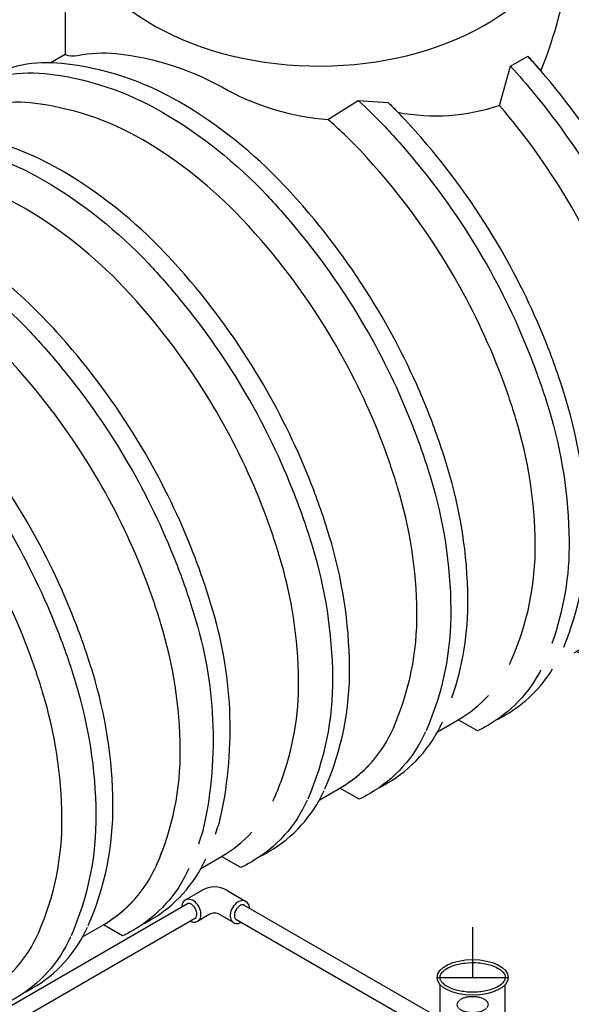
# Model space of a CAD drawing. Extents: x -15981 to -11679, y 2285 to 5601.
# Tile 66 of 103: x -14356 to -14204, y 3290 to 3560. Entities that reach past the tile are written whole.
import ezdxf

# ---------------------------------------------------------------- set-up
doc = ezdxf.new("R2010")
doc.units = 0
doc.header["$MEASUREMENT"] = 0
doc.linetypes.add('HIDDEN5', pattern=[0.05, 0.025, -0.025])
doc.layers.get('DEFPOINTS').update_dxf_attribs({"linetype": 'CONTINUOUS'})
for name, color, linetype in [('PIPING-VENT-ISO', 3, 'CONTINUOUS'), ('RISERS', 3, 'CONTINUOUS'), ('SUMP', 3, 'CONTINUOUS'), ('TANK', 2, 'CONTINUOUS'), ('TANK-SLOPE', 2, 'CONTINUOUS')]:
    doc.layers.add(name, color=color, linetype=linetype)

# ---------------------------------------------------------------- blocks, each defined once
blk = doc.blocks.new('A$C64353ADF')
at = {"layer": 'PIPING-VENT-ISO'}
for p, q in [((-3.77, 3.41, 0), (-8.47, 0.71, 0)), ((2.96, 3.4, 0), (8.22, 0.36, 0)), ((-1.9, -3.29, 0), (-5.11, -5.14, 0)), ((4.81, -5.46, 0), (1.1, -3.3, 0))]:
    blk.add_line(p, q, dxfattribs=at)
for centre, radius, start in [((-0.42, -2.44, 0), 6.75, 60), ((-0.41, -5.89, 0), 3, 59.8643)]:
    blk.add_arc(centre, radius, start, 119.8643, dxfattribs=at)
for centre, major_axis, ratio, start_param, end_param in [((-6.79, -2.21, 0), (-1.68, 2.92), 0.701231, 2.301984, 7.125712), ((-6.79, -2.21, 0), (-1.68, 2.92), 0.70123, 2.301984, 7.125712), ((6.57, -2.58, 0), (1.69, 2.92), 0.701231, -0.839686, 3.984041)]:
    blk.add_ellipse(centre, major_axis=major_axis, ratio=ratio, start_param=start_param, end_param=end_param, dxfattribs=at)
for points, knots in [([(-5.67, -4.16, 0), (-5.66, -4.16, 0), (-5.65, -4.15, 0), (-5.57, -4.09, 0), (-5.5, -4.03, 0), (-5.37, -3.81, 0), (-5.32, -3.66, 0), (-5.26, -3.29, 0), (-5.25, -3.06, 0), (-5.32, -2.57, 0), (-5.39, -2.3, 0), (-5.64, -1.69, 0), (-5.85, -1.34, 0), (-6.34, -0.76, 0), (-6.62, -0.53, 0), (-7.09, -0.28, 0), (-7.29, -0.21, 0), (-7.6, -0.17, 0), (-7.72, -0.19, 0), (-7.83, -0.23, 0), (-7.85, -0.23, 0), (-7.87, -0.24, 0)], [3.141703, 3.141703, 3.141703, 3.141703, 3.19304, 3.19304, 3.524014, 3.524014, 3.854988, 3.854988, 4.185962, 4.185962, 4.516936, 4.516936, 4.972597, 4.972597, 5.428259, 5.428259, 5.788512, 5.788512, 6.148765, 6.148765, 6.224333, 6.224333, 6.224333, 6.224333]), ([(7.7, -0.64, 0), (7.63, -0.6, 0), (7.57, -0.58, 0), (7.39, -0.55, 0), (7.28, -0.55, 0), (7.02, -0.6, 0), (6.87, -0.65, 0), (6.47, -0.86, 0), (6.21, -1.06, 0), (5.73, -1.57, 0), (5.52, -1.88, 0), (5.2, -2.53, 0), (5.1, -2.88, 0), (5.02, -3.51, 0), (5.04, -3.79, 0), (5.14, -4.16, 0), (5.2, -4.28, 0), (5.32, -4.44, 0), (5.38, -4.49, 0), (5.44, -4.52, 0)], [0, 0, 0, 0, 0.276336, 0.276336, 0.552672, 0.552672, 0.829008, 0.829008, 1.25453, 1.25453, 1.680051, 1.680051, 2.105573, 2.105573, 2.531094, 2.531094, 2.862068, 2.862068, 3.141703, 3.141703, 3.141703, 3.141703])]:
    blk.add_open_spline(points, degree=3, knots=knots, dxfattribs=at)

msp = doc.modelspace()

# ---------------------------------------------------------------- linework, layer by layer
at = {"layer": 'DEFPOINTS'}
for p, q in [((-14231.28, 3297.11, 0), (-14231.28, 3310.88, 0)), ((-14241.07, 3297.11, 0), (-14221.48, 3297.11, 0))]:
    msp.add_line(p, q, dxfattribs=at)
at = {"layer": 'PIPING-VENT-ISO'}
for p, q in [((-14947.61, 2948.98, 0), (-14309.73, 3317.42, 0)), ((-14294.28, 3317.1, 0), (-14145, 3230.91, 0)), ((-14943.12, 2946.39, 0), (-14307.34, 3313.61, 0)), ((-14296.42, 3313.14, 0), (-14144.39, 3225.36, 0))]:
    msp.add_line(p, q, dxfattribs=at)
at = {"layer": 'RISERS', "linetype": 'Continuous'}
for p, q in [((-14240.25, 3281.66, 0), (-14240.25, 3295.16, 0)), ((-14222.3, 3281.66, 0), (-14222.3, 3295.16, 0))]:
    msp.add_line(p, q, dxfattribs=at)
at = {"layer": 'RISERS', "color": 7, "linetype": 'HIDDEN5', "elevation": 0}
msp.add_lwpolyline([(-14231.29, 3291.79, 0.05), (-14233.04, 3291.63, 0.06), (-14234.35, 3291.16, 0.1), (-14235.34, 3290.36, 0.17), (-14235.61, 3289.62, 0.17), (-14235.33, 3288.9, 0.1), (-14234.34, 3288.11, 0.06), (-14233.03, 3287.65, 0.05), (-14231.28, 3287.47, 0.05), (-14229.53, 3287.66, 0.06), (-14228.22, 3288.13, 0.1), (-14227.23, 3288.92, 0.17), (-14226.97, 3289.64, 0.17), (-14227.24, 3290.38, 0.1), (-14228.23, 3291.17, 0.06), (-14229.54, 3291.63, 0.05)], format="xyb", close=True, dxfattribs=at)
at = {"layer": 'RISERS'}
msp.add_ellipse((-14231.28, 3297.11, 0), major_axis=(-9.79, 0), ratio=0.499687, dxfattribs=at)
msp.add_open_spline([(-14240.25, 3297.11, 0), (-14240.25, 3296.88, 0), (-14240.2, 3296.64, 0), (-14239.98, 3296.14, 0), (-14239.81, 3295.87, 0), (-14239.32, 3295.34, 0), (-14239, 3295.08, 0), (-14237.9, 3294.36, 0), (-14236.95, 3293.94, 0), (-14234.78, 3293.33, 0), (-14233.54, 3293.13, 0), (-14231.02, 3292.99, 0), (-14229.73, 3293.06, 0), (-14227.31, 3293.43, 0), (-14226.19, 3293.74, 0), (-14224.53, 3294.44, 0), (-14223.93, 3294.8, 0), (-14223.08, 3295.48, 0), (-14222.79, 3295.8, 0), (-14222.42, 3296.42, 0), (-14222.33, 3296.71, 0), (-14222.28, 3297.27, 0), (-14222.33, 3297.55, 0), (-14222.6, 3298.14, 0), (-14222.82, 3298.46, 0), (-14223.47, 3299.09, 0), (-14223.9, 3299.4, 0), (-14224.92, 3299.97, 0), (-14225.52, 3300.22, 0), (-14227.23, 3300.78, 0), (-14228.42, 3301.01, 0), (-14230.91, 3301.23, 0), (-14232.21, 3301.21, 0), (-14234.66, 3300.92, 0), (-14235.83, 3300.65, 0), (-14237.62, 3299.99, 0), (-14238.3, 3299.63, 0), (-14239.28, 3298.93, 0), (-14239.61, 3298.6, 0), (-14240.07, 3297.95, 0), (-14240.19, 3297.65, 0), (-14240.25, 3297.27, 0), (-14240.25, 3297.19, 0), (-14240.25, 3297.11, 0)], degree=3, knots=[0, 0, 0, 0, 0.217112, 0.217112, 0.434225, 0.434225, 0.651337, 0.651337, 1.057335, 1.057335, 1.463333, 1.463333, 1.869331, 1.869331, 2.275329, 2.275329, 2.587137, 2.587137, 2.845189, 2.845189, 3.103241, 3.103241, 3.361294, 3.361294, 3.619346, 3.619346, 3.877398, 3.877398, 4.13545, 4.13545, 4.540089, 4.540089, 4.944729, 4.944729, 5.349368, 5.349368, 5.675074, 5.675074, 5.942396, 5.942396, 6.209717, 6.209717, 6.283185, 6.283185, 6.283185, 6.283185], dxfattribs=at)
at = {"layer": 'SUMP', "elevation": 0}
msp.add_lwpolyline([(-14343.4, 3674.82), (-14343.4, 3550.82, 0.113767), (-14339.94, 3550.62, -0.075076), (-14329.38, 3551.1, -0.106395), (-14298.52, 3540.95, 0.102792), (-14271.11, 3533), (-14262.81, 3538.25), (-14254.49, 3537.63, -0.00728), (-14251.84, 3534.98, 0.128965), (-14223.93, 3536.88), (-14220.89, 3547.67), (-14216.14, 3550.41, -0.006895), (-14212.54, 3546.36, 0.06622), (-14204.59, 3576.75, 0.06622)], format="xyb", dxfattribs=at)
at = {"layer": 'SUMP'}
msp.add_ellipse((-14273.55, 3594.18, 0), major_axis=(-69.84, 0), ratio=0.665651, start_param=0, end_param=2.799406, dxfattribs=at)
at = {"layer": 'TANK', "elevation": 0}
msp.add_lwpolyline([(-14343.4, 3550.82), (-14347.27, 3548.59)], dxfattribs=at)
for points in [[(-14191.86, 3386.9, 0.016322), (-14189.72, 3388.05, 0.159265), (-14174.32, 3405.3, 0.106395), (-14167.5, 3438.75, 0.071312), (-14173.09, 3474.88, 0.019282), (-14178.06, 3489.19, 0.038312), (-14191.12, 3516.28, 0.044515), (-14211.22, 3544.83, 0.009465), (-14216.14, 3550.41, 0.009465)], [(-14236.97, 3373.97, 0.08552), (-14232.59, 3401.17, 0.071312), (-14238.17, 3437.3, 0.019282), (-14243.14, 3451.62, 0.038312), (-14256.2, 3478.71, 0.044515), (-14276.31, 3507.25, 0.013151), (-14283.2, 3514.96, 0.071312), (-14311.81, 3537.72, 0.106395), (-14344.24, 3548.39, 0.149431), (-14365.6, 3544.26), (-14372.77, 3540.05), (-14374.38, 3532.93)], [(-14220.89, 3547.67, -0.013078), (-14214.18, 3539.89, -0.040957), (-14195.82, 3513.5, -0.038238), (-14182.78, 3486.47, -0.019356), (-14177.79, 3472.1, -0.071312), (-14172.2, 3435.96, -0.106395), (-14179.02, 3402.52, -0.159265), (-14194.42, 3385.27, -0.0225), (-14197.39, 3383.72), (-14202.7, 3386.71)], [(-14372.77, 3540.05, -0.16913), (-14348.94, 3545.61, -0.106395), (-14316.51, 3534.94, -0.071312), (-14287.9, 3512.18, -0.016688), (-14279.26, 3502.31, -0.040957), (-14260.9, 3475.93, -0.038238), (-14247.86, 3448.89, -0.019356), (-14242.87, 3434.52, -0.071312), (-14237.29, 3398.39, -0.106395), (-14244.1, 3364.94, -0.085008)], [(-14262.81, 3538.25, -0.020226), (-14255.36, 3530.96, -0.016688), (-14246.72, 3521.1, -0.040957), (-14228.36, 3494.71, -0.038238), (-14215.32, 3467.68, -0.019356), (-14210.33, 3453.31, -0.071312), (-14204.75, 3417.18, -0.088865), (-14209.48, 3388.96, -0.088865)], [(-14267.78, 3349.14, 0.158496), (-14253.1, 3365.67, 0.106395), (-14246.61, 3397.49, 0.071312), (-14251.92, 3431.88, 0.017305), (-14256.12, 3444.12, 0.040291), (-14269.09, 3471.28, 0.057637), (-14294.79, 3505.72, 0.071312), (-14322.01, 3527.38, 0.106395), (-14352.87, 3537.53, 0.159299), (-14374.38, 3532.93), (-14379.81, 3529.8)], [(-14206.25, 3387.95, 0.101531), (-14200.04, 3419.96, 0.071312), (-14205.63, 3456.09, 0.019282), (-14210.6, 3470.41, 0.038312), (-14223.66, 3497.49, 0.044515), (-14243.77, 3526.04, 0.013151), (-14250.66, 3533.74, 0.01059), (-14254.49, 3537.63)], [(-14203.39, 3386.31), (-14202.7, 3386.71, 0.158496), (-14188.02, 3403.24, 0.106395), (-14181.53, 3435.07, 0.071312), (-14186.84, 3469.46, 0.017305), (-14191.04, 3481.7, 0.040291), (-14204, 3508.85, 0.046069), (-14223.93, 3536.88)], [(-14221.15, 3383.17, 0.009882), (-14220.56, 3384.45, 0.106395), (-14214.07, 3416.28, 0.071312), (-14219.38, 3450.67, 0.017305), (-14223.58, 3462.91, 0.040291), (-14236.55, 3490.07, 0.057637), (-14262.25, 3524.51, 0.025049), (-14271.11, 3533)], [(-14271.94, 3348.93, 0.106395), (-14265.13, 3382.38, 0.071312), (-14270.71, 3418.52, 0.019282), (-14275.68, 3432.83, 0.038312), (-14288.74, 3459.92, 0.044515), (-14308.85, 3488.47, 0.013151), (-14315.74, 3496.17, 0.071312), (-14344.35, 3518.94, 0.106395), (-14376.78, 3529.6, 0.149431), (-14398.14, 3525.47), (-14405.31, 3521.26), (-14406.92, 3514.15)], [(-14405.31, 3521.26, -0.16913), (-14381.48, 3526.82, -0.106395), (-14349.05, 3516.16, -0.071312), (-14320.44, 3493.39, -0.016688), (-14311.8, 3483.52, -0.040957), (-14293.44, 3457.14, -0.038238), (-14280.4, 3430.1, -0.019356), (-14275.41, 3415.74, -0.071312), (-14269.83, 3379.6, -0.106395), (-14276.65, 3346.15, -0.085041)], [(-14283.99, 3350.95, 0.092033), (-14279.15, 3378.71, 0.071312), (-14284.46, 3413.09, 0.017305), (-14288.66, 3425.34, 0.040291), (-14301.63, 3452.49, 0.057637), (-14327.33, 3486.93, 0.071312), (-14354.55, 3508.6, 0.106395), (-14385.41, 3518.75, 0.159299), (-14406.92, 3514.15), (-14412.35, 3511.01)], [(-14300.51, 3341.41, 0.129432), (-14303.25, 3399.73, 0.019282), (-14308.22, 3414.04, 0.038312), (-14321.29, 3441.13, 0.044515), (-14341.39, 3469.68, 0.013151), (-14348.28, 3477.38, 0.071312), (-14376.89, 3500.15, 0.106395), (-14409.32, 3510.81, 0.149431), (-14430.68, 3506.69), (-14437.85, 3502.47), (-14439.46, 3495.36)], [(-14437.85, 3502.47, -0.16913), (-14414.02, 3508.03, -0.106395), (-14381.59, 3497.37, -0.071312), (-14352.98, 3474.6, -0.016688), (-14344.34, 3464.74, -0.040957), (-14325.99, 3438.35, -0.038238), (-14312.94, 3411.32, -0.019356), (-14307.95, 3396.95, -0.129273), (-14305.19, 3338.7, -0.070365)], [(-14318.24, 3327.95, 0.106904), (-14311.69, 3359.92, 0.071312), (-14317.01, 3394.31, 0.017305), (-14321.2, 3406.55, 0.040291), (-14334.17, 3433.7, 0.057637), (-14359.87, 3468.14, 0.071312), (-14387.1, 3489.81, 0.106395), (-14417.95, 3499.96, 0.159299), (-14439.46, 3495.36), (-14444.89, 3492.22)], [(-14337.03, 3311.36, 0.106395), (-14330.21, 3344.81, 0.071312), (-14335.79, 3380.94, 0.019282), (-14340.76, 3395.26, 0.038312), (-14353.83, 3422.34, 0.044515), (-14373.93, 3450.89, 0.013151), (-14380.82, 3458.59, 0.071312), (-14409.43, 3481.36, 0.106395), (-14441.86, 3492.03, 0.149431), (-14463.22, 3487.9), (-14470.39, 3483.68), (-14472, 3476.57)], [(-14470.39, 3483.68, -0.16913), (-14446.56, 3489.25, -0.106395), (-14414.13, 3478.58, -0.071312), (-14385.52, 3455.81, -0.016688), (-14376.88, 3445.95, -0.040957), (-14358.53, 3419.56, -0.038238), (-14345.48, 3392.53, -0.019356), (-14340.49, 3378.16, -0.071312), (-14334.91, 3342.03, -0.106395), (-14341.73, 3308.58, -0.085107)], [(-14365.4, 3292.77, 0.158496), (-14350.72, 3309.3, 0.106395), (-14344.23, 3341.13, 0.071312), (-14349.55, 3375.52, 0.017305), (-14353.74, 3387.76, 0.040291), (-14366.71, 3414.92, 0.057637), (-14392.41, 3449.36, 0.071312), (-14419.64, 3471.02, 0.106395), (-14450.49, 3481.17, 0.159299), (-14472, 3476.57), (-14477.43, 3473.44)], [(-14212.57, 3381.62, -0.143236), (-14226.96, 3366.48, -0.0225), (-14229.93, 3364.93), (-14235.24, 3367.92)], [(-14224.4, 3368.11, 0.016322), (-14222.26, 3369.26, 0.123623), (-14209.28, 3381.91, 0.123623)], [(-14240.94, 3364.61), (-14235.24, 3367.92, 0.075042), (-14226.94, 3374.63, 0.075042)], [(-14256.94, 3349.33, 0.016322), (-14254.8, 3350.48, 0.156353), (-14239.58, 3367.34, 0.156353)], [(-14244.24, 3364.64, -0.157019), (-14259.5, 3347.7, -0.0225), (-14262.47, 3346.15), (-14267.78, 3349.14)], [(-14273.48, 3345.83), (-14267.78, 3349.14, 0.074877), (-14259.5, 3355.83, 0.074877)], [(-14286.24, 3345.57, 0.010058), (-14285.64, 3346.88, 0.014223), (-14283.99, 3350.95, 0.014223)], [(-14289.48, 3330.54, 0.016322), (-14287.34, 3331.69, 0.15627), (-14272.12, 3348.54, 0.15627)], [(-14276.78, 3345.84, -0.156936), (-14292.05, 3328.91, -0.0225), (-14295.01, 3327.36), (-14300.32, 3330.35)], [(-14302.03, 3336.45, 0.015976), (-14300.51, 3341.41, 0.015976)], [(-14305.19, 3338.7, -0.015958), (-14306.7, 3333.75)], [(-14306.02, 3327.04), (-14300.32, 3330.35, 0.074713), (-14292.06, 3337.02, 0.074713)], [(-14332.86, 3311.56, 0.158496), (-14318.18, 3328.09, 0.014187), (-14316.54, 3332.15, 0.014187)], [(-14322.03, 3311.75, 0.016322), (-14319.89, 3312.9, 0.156187), (-14304.67, 3329.74, 0.156187)], [(-14309.33, 3327.05, -0.156853), (-14324.59, 3310.12, -0.0225), (-14327.55, 3308.57), (-14332.86, 3311.56)], [(-14338.57, 3308.25), (-14332.86, 3311.56, 0.074548), (-14324.61, 3318.22, 0.074548)], [(-14354.57, 3292.96, 0.016322), (-14352.43, 3294.11, 0.156104), (-14337.21, 3310.94, 0.156104)], [(-14341.87, 3308.25, -0.156771), (-14357.13, 3291.33, -0.0225), (-14360.1, 3289.79), (-14365.4, 3292.77)]]:
    msp.add_lwpolyline(points, format="xyb", dxfattribs=at)

# ---------------------------------------------------------------- block references
at = {"layer": 'TANK-SLOPE'}
msp.add_blockref('A$C64353ADF', (-14301.86, 3317.66, 0), dxfattribs=at)

doc.saveas('drawing.dxf')
